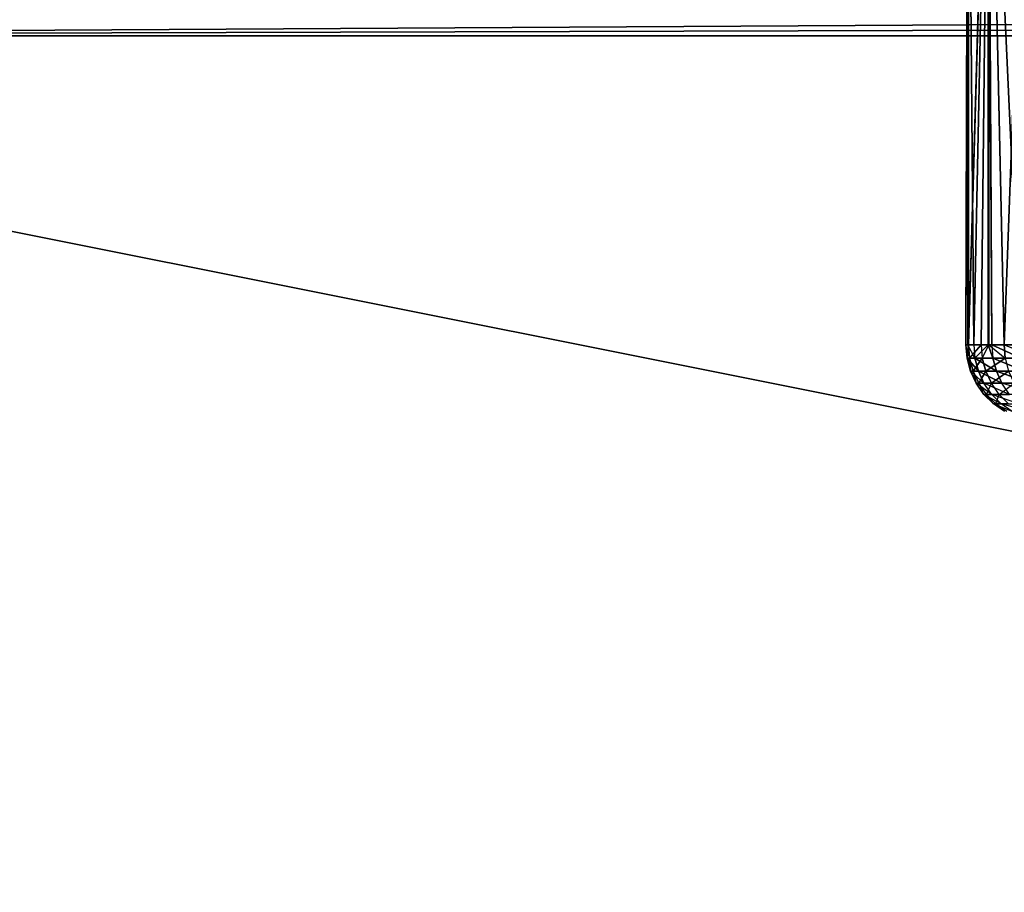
# Model space of a CAD drawing. Extents: x 0 to 6, y 0.1 to 15.2.
# Tile 236 of 256: x 0.285 to 0.54, y 14.654 to 14.88. Entities that reach past the tile are written whole.
import ezdxf

# ---------------------------------------------------------------- set-up
doc = ezdxf.new("R2010")
doc.units = 0
doc.header["$LTSCALE"] = 2.54
doc.layers.get('0').update_dxf_attribs({"color": 13, "linetype": 'CONTINUOUS'})

# ---------------------------------------------------------------- blocks, each defined once
blk = doc.blocks.new('UCHWYT_NA__CI_GACZK__GIUMI')
at = {"color": 0}
for p, q in [((0.53009, 14.7955, 0.82547), (0.5307, 14.9755, 0.78955)), ((0.53009, 14.7955, 0.82547), (0.5307, 14.9755, 0.78955)), ((0.53009, 14.7955, 0.82547), (0.53063, 14.9755, 0.84103)), ((0.53009, 14.7955, 0.82547), (0.53063, 14.9755, 0.84103)), ((0.53063, 14.9755, 0.84103), (0.53211, 14.7955, 0.86194)), ((0.53063, 14.9755, 0.84103), (0.53211, 14.7955, 0.86194)), ((0.53063, 14.9755, 0.84103), (0.53063, 14.7955, 0.84103)), ((0.53063, 14.9755, 0.84103), (0.53063, 14.7955, 0.84103)), ((0.53073, 14.7955, 0.78895), (0.5307, 14.9755, 0.78955)), ((0.53073, 14.7955, 0.78895), (0.5307, 14.9755, 0.78955)), ((0.53073, 14.7955, 0.78895), (0.53607, 14.9755, 0.73835)), ((0.53073, 14.7955, 0.78895), (0.53607, 14.9755, 0.73835)), ((0.53585, 14.9755, 0.89224), (0.53211, 14.7955, 0.86194)), ((0.53585, 14.9755, 0.89224), (0.53211, 14.7955, 0.86194)), ((0.53404, 14.7955, 0.75258), (0.53607, 14.9755, 0.73835)), ((0.53404, 14.7955, 0.75258), (0.53607, 14.9755, 0.73835)), ((0.53585, 14.7955, 0.89224), (0.53585, 14.9755, 0.89224)), ((0.5368, 14.7955, 0.89816), (0.53585, 14.9755, 0.89224)), ((0.53585, 14.7955, 0.89224), (0.53585, 14.9755, 0.89224)), ((0.5368, 14.7955, 0.89816), (0.53585, 14.9755, 0.89224)), ((0.53607, 14.7955, 0.73835), (0.53607, 14.9755, 0.73835)), ((0.53607, 14.9755, 0.73835), (0.53999, 14.7955, 0.71655)), ((0.53607, 14.9755, 0.73835), (0.53999, 14.7955, 0.71655)), ((0.53607, 14.7955, 0.73835), (0.53607, 14.9755, 0.73835)), ((0.54667, 14.9755, 0.68798), (0.53999, 14.7955, 0.71655)), ((0.54667, 14.9755, 0.68798), (0.53999, 14.7955, 0.71655)), ((6.03, 14.91023, 1.61296), (0.03, 14.8755, 1.616)), ((6.03, 14.91023, 1.61296), (0.03, 14.8755, 1.616)), ((6.03, 14.89286, 1.51448), (0.03, 14.8755, 1.516)), ((6.03, 14.89286, 1.51448), (0.03, 14.8755, 1.516)), ((0.03, 14.8755, 1.516), (6.03, 14.8755, 1.516)), ((6.03, 14.8755, 1.616), (0.03, 14.8755, 1.616)), ((6.03, 14.8755, 1.616), (0.03, 14.8755, 1.616)), ((0.03, 14.8755, 1.516), (6.03, 14.8755, 1.516)), ((6.03, 14.8755, 0.016), (0.03, 14.8755, 0.016)), ((0.03, 14.8755, 0.116), (6.03, 14.8755, 0.116)), ((6.03, 14.8755, 0.016), (0.03, 14.8755, 0.016)), ((0.03, 14.8755, 0.116), (6.03, 14.8755, 0.116)), ((0.03, 14.8755, 0.116), (6.03, 13.6755, 0.116)), ((0.03, 14.8755, 0.116), (6.03, 13.6755, 0.116)), ((0.53073, 14.7955, 0.78895), (0.53009, 14.7955, 0.82547)), ((0.53009, 14.7955, 0.82547), (0.53063, 14.7955, 0.84103)), ((0.53009, 14.7955, 0.82547), (0.53039, 14.79203, 0.82546)), ((0.53073, 14.7955, 0.78895), (0.53009, 14.7955, 0.82547)), ((0.53063, 14.7955, 0.84103), (0.53039, 14.79203, 0.82546)), ((0.53073, 14.7955, 0.78895), (0.53039, 14.79203, 0.82546)), ((0.53073, 14.7955, 0.78895), (0.53039, 14.79203, 0.82546)), ((0.53063, 14.7955, 0.84103), (0.53211, 14.7955, 0.86194)), ((0.53242, 14.79203, 0.86191), (0.53063, 14.7955, 0.84103)), ((0.53404, 14.7955, 0.75258), (0.53073, 14.7955, 0.78895)), ((0.53073, 14.7955, 0.78895), (0.53104, 14.79203, 0.78897)), ((0.53073, 14.7955, 0.78895), (0.53104, 14.79203, 0.78897)), ((0.53404, 14.7955, 0.75258), (0.53073, 14.7955, 0.78895)), ((0.53404, 14.7955, 0.75258), (0.53104, 14.79203, 0.78897)), ((0.53404, 14.7955, 0.75258), (0.53104, 14.79203, 0.78897)), ((0.53211, 14.7955, 0.86194), (0.53242, 14.79203, 0.86191)), ((0.53211, 14.7955, 0.86194), (0.53585, 14.7955, 0.89224)), ((0.53585, 14.7955, 0.89224), (0.53242, 14.79203, 0.86191)), ((0.53607, 14.7955, 0.73835), (0.53404, 14.7955, 0.75258)), ((0.53404, 14.7955, 0.75258), (0.53434, 14.79203, 0.75262)), ((0.53607, 14.7955, 0.73835), (0.53434, 14.79203, 0.75262)), ((0.53585, 14.7955, 0.89224), (0.5368, 14.7955, 0.89816)), ((0.53585, 14.7955, 0.89224), (0.5371, 14.79203, 0.89811)), ((0.53999, 14.7955, 0.71655), (0.53607, 14.7955, 0.73835)), ((0.53607, 14.7955, 0.73835), (0.54029, 14.79203, 0.71661)), ((0.5368, 14.7955, 0.89816), (0.54411, 14.7955, 0.93394)), ((0.5368, 14.7955, 0.89816), (0.54411, 14.7955, 0.93394)), ((0.5368, 14.7955, 0.89816), (0.5444, 14.79203, 0.93387)), ((0.5368, 14.7955, 0.89816), (0.5444, 14.79203, 0.93387)), ((0.5368, 14.7955, 0.89816), (0.5371, 14.79203, 0.89811)), ((0.54667, 14.7955, 0.68798), (0.53999, 14.7955, 0.71655)), ((0.53999, 14.7955, 0.71655), (0.54029, 14.79203, 0.71661)), ((0.53999, 14.7955, 0.71655), (0.54885, 14.79203, 0.68113)), ((0.53039, 14.79203, 0.82546), (0.53242, 14.79203, 0.86191)), ((0.53104, 14.79203, 0.78897), (0.53039, 14.79203, 0.82546)), ((0.5313, 14.78866, 0.82545), (0.53039, 14.79203, 0.82546)), ((0.53104, 14.79203, 0.78897), (0.53039, 14.79203, 0.82546)), ((0.5313, 14.78866, 0.82545), (0.53039, 14.79203, 0.82546)), ((0.53332, 14.78866, 0.86182), (0.53039, 14.79203, 0.82546)), ((0.53332, 14.78866, 0.86182), (0.53039, 14.79203, 0.82546)), ((0.53039, 14.79203, 0.82546), (0.53242, 14.79203, 0.86191)), ((0.53434, 14.79203, 0.75262), (0.53104, 14.79203, 0.78897)), ((0.53194, 14.78866, 0.78902), (0.53104, 14.79203, 0.78897)), ((0.53434, 14.79203, 0.75262), (0.53104, 14.79203, 0.78897)), ((0.53194, 14.78866, 0.78902), (0.53104, 14.79203, 0.78897)), ((0.5313, 14.78866, 0.82545), (0.53104, 14.79203, 0.78897)), ((0.5313, 14.78866, 0.82545), (0.53104, 14.79203, 0.78897)), ((0.53194, 14.78866, 0.78902), (0.53434, 14.79203, 0.75262)), ((0.53194, 14.78866, 0.78902), (0.53434, 14.79203, 0.75262)), ((0.53242, 14.79203, 0.86191), (0.5371, 14.79203, 0.89811)), ((0.53332, 14.78866, 0.86182), (0.53242, 14.79203, 0.86191)), ((0.53332, 14.78866, 0.86182), (0.53242, 14.79203, 0.86191)), ((0.53799, 14.78866, 0.89796), (0.53242, 14.79203, 0.86191)), ((0.53799, 14.78866, 0.89796), (0.53242, 14.79203, 0.86191)), ((0.53242, 14.79203, 0.86191), (0.5371, 14.79203, 0.89811)), ((0.54029, 14.79203, 0.71661), (0.53434, 14.79203, 0.75262)), ((0.53523, 14.78866, 0.75273), (0.53434, 14.79203, 0.75262)), ((0.54029, 14.79203, 0.71661), (0.53434, 14.79203, 0.75262)), ((0.53523, 14.78866, 0.75273), (0.53434, 14.79203, 0.75262)), ((0.53523, 14.78866, 0.75273), (0.54029, 14.79203, 0.71661)), ((0.53523, 14.78866, 0.75273), (0.54029, 14.79203, 0.71661)), ((0.5371, 14.79203, 0.89811), (0.5444, 14.79203, 0.93387)), ((0.53799, 14.78866, 0.89796), (0.5371, 14.79203, 0.89811)), ((0.53799, 14.78866, 0.89796), (0.5371, 14.79203, 0.89811)), ((0.54528, 14.78866, 0.93365), (0.5371, 14.79203, 0.89811)), ((0.54528, 14.78866, 0.93365), (0.5371, 14.79203, 0.89811)), ((0.5371, 14.79203, 0.89811), (0.5444, 14.79203, 0.93387)), ((0.53194, 14.78866, 0.78902), (0.5313, 14.78866, 0.82545)), ((0.5313, 14.78866, 0.82545), (0.53332, 14.78866, 0.86182)), ((0.53277, 14.7855, 0.82542), (0.5313, 14.78866, 0.82545)), ((0.53194, 14.78866, 0.78902), (0.5313, 14.78866, 0.82545)), ((0.53277, 14.7855, 0.82542), (0.5313, 14.78866, 0.82545)), ((0.53478, 14.7855, 0.86169), (0.5313, 14.78866, 0.82545)), ((0.53478, 14.7855, 0.86169), (0.5313, 14.78866, 0.82545)), ((0.5313, 14.78866, 0.82545), (0.53332, 14.78866, 0.86182)), ((0.53523, 14.78866, 0.75273), (0.53194, 14.78866, 0.78902)), ((0.53341, 14.7855, 0.7891), (0.53194, 14.78866, 0.78902)), ((0.53523, 14.78866, 0.75273), (0.53194, 14.78866, 0.78902)), ((0.53341, 14.7855, 0.7891), (0.53194, 14.78866, 0.78902)), ((0.53277, 14.7855, 0.82542), (0.53194, 14.78866, 0.78902)), ((0.53277, 14.7855, 0.82542), (0.53194, 14.78866, 0.78902)), ((0.53332, 14.78866, 0.86182), (0.53799, 14.78866, 0.89796)), ((0.53478, 14.7855, 0.86169), (0.53332, 14.78866, 0.86182)), ((0.53478, 14.7855, 0.86169), (0.53332, 14.78866, 0.86182)), ((0.53944, 14.7855, 0.89772), (0.53332, 14.78866, 0.86182)), ((0.53944, 14.7855, 0.89772), (0.53332, 14.78866, 0.86182)), ((0.53332, 14.78866, 0.86182), (0.53799, 14.78866, 0.89796)), ((0.53341, 14.7855, 0.7891), (0.53523, 14.78866, 0.75273)), ((0.53341, 14.7855, 0.7891), (0.53523, 14.78866, 0.75273)), ((0.54117, 14.78866, 0.71679), (0.53523, 14.78866, 0.75273)), ((0.5367, 14.7855, 0.75292), (0.53523, 14.78866, 0.75273)), ((0.54117, 14.78866, 0.71679), (0.53523, 14.78866, 0.75273)), ((0.5367, 14.7855, 0.75292), (0.53523, 14.78866, 0.75273)), ((0.5367, 14.7855, 0.75292), (0.54117, 14.78866, 0.71679)), ((0.5367, 14.7855, 0.75292), (0.54117, 14.78866, 0.71679)), ((0.53799, 14.78866, 0.89796), (0.54528, 14.78866, 0.93365)), ((0.53944, 14.7855, 0.89772), (0.53799, 14.78866, 0.89796)), ((0.53944, 14.7855, 0.89772), (0.53799, 14.78866, 0.89796)), ((0.54671, 14.7855, 0.93331), (0.53799, 14.78866, 0.89796)), ((0.54671, 14.7855, 0.93331), (0.53799, 14.78866, 0.89796)), ((0.53799, 14.78866, 0.89796), (0.54528, 14.78866, 0.93365)), ((0.53477, 14.78264, 0.82538), (0.53277, 14.7855, 0.82542)), ((0.53677, 14.78264, 0.86151), (0.53277, 14.7855, 0.82542)), ((0.53341, 14.7855, 0.7891), (0.53277, 14.7855, 0.82542)), ((0.53277, 14.7855, 0.82542), (0.53478, 14.7855, 0.86169)), ((0.5354, 14.78264, 0.78921), (0.53341, 14.7855, 0.7891)), ((0.53477, 14.78264, 0.82538), (0.53341, 14.7855, 0.7891)), ((0.5367, 14.7855, 0.75292), (0.53341, 14.7855, 0.7891)), ((0.53677, 14.78264, 0.86151), (0.53478, 14.7855, 0.86169)), ((0.54141, 14.78264, 0.89739), (0.53478, 14.7855, 0.86169)), ((0.53478, 14.7855, 0.86169), (0.53944, 14.7855, 0.89772)), ((0.5354, 14.78264, 0.78921), (0.5367, 14.7855, 0.75292)), ((0.53868, 14.78264, 0.75317), (0.5367, 14.7855, 0.75292)), ((0.54262, 14.7855, 0.71708), (0.5367, 14.7855, 0.75292)), ((0.53868, 14.78264, 0.75317), (0.54262, 14.7855, 0.71708)), ((0.54141, 14.78264, 0.89739), (0.53944, 14.7855, 0.89772)), ((0.54866, 14.78264, 0.93284), (0.53944, 14.7855, 0.89772)), ((0.53944, 14.7855, 0.89772), (0.54671, 14.7855, 0.93331)), ((0.5354, 14.78264, 0.78921), (0.53477, 14.78264, 0.82538)), ((0.53477, 14.78264, 0.82538), (0.53677, 14.78264, 0.86151)), ((0.53723, 14.78018, 0.82533), (0.53477, 14.78264, 0.82538)), ((0.53923, 14.78018, 0.86128), (0.53477, 14.78264, 0.82538)), ((0.53868, 14.78264, 0.75317), (0.5354, 14.78264, 0.78921)), ((0.53787, 14.78018, 0.78934), (0.5354, 14.78264, 0.78921)), ((0.53723, 14.78018, 0.82533), (0.5354, 14.78264, 0.78921)), ((0.53677, 14.78264, 0.86151), (0.54141, 14.78264, 0.89739)), ((0.53923, 14.78018, 0.86128), (0.53677, 14.78264, 0.86151)), ((0.54384, 14.78018, 0.89698), (0.53677, 14.78264, 0.86151)), ((0.53787, 14.78018, 0.78934), (0.53868, 14.78264, 0.75317)), ((0.54458, 14.78264, 0.71748), (0.53868, 14.78264, 0.75317)), ((0.54112, 14.78018, 0.75349), (0.53868, 14.78264, 0.75317)), ((0.53787, 14.78018, 0.78934), (0.53723, 14.78018, 0.82533)), ((0.53723, 14.78018, 0.82533), (0.53923, 14.78018, 0.86128)), ((0.54009, 14.77818, 0.82528), (0.53723, 14.78018, 0.82533)), ((0.54207, 14.77818, 0.86102), (0.53723, 14.78018, 0.82533)), ((0.54112, 14.78018, 0.75349), (0.53787, 14.78018, 0.78934)), ((0.54072, 14.77818, 0.78949), (0.53787, 14.78018, 0.78934)), ((0.54009, 14.77818, 0.82528), (0.53787, 14.78018, 0.78934)), ((0.53923, 14.78018, 0.86128), (0.54384, 14.78018, 0.89698)), ((0.54207, 14.77818, 0.86102), (0.53923, 14.78018, 0.86128)), ((0.54666, 14.77818, 0.89651), (0.53923, 14.78018, 0.86128))]:
    blk.add_line(p, q, dxfattribs=at)
mesh = blk.add_polyface(dxfattribs=at)
corners = [(0.5307, 14.9755, 0.78955), (0.53073, 14.7955, 0.78895), (0.53009, 14.7955, 0.82547)]
mesh.append_faces([[corners[k] for k in face] for face in [(0, 1, 2)]], dxfattribs={"color": 0})
mesh = blk.add_polyface(dxfattribs=at)
corners = [(0.5307, 14.9755, 0.78955), (0.53009, 14.7955, 0.82547), (0.53063, 14.9755, 0.84103)]
mesh.append_faces([[corners[k] for k in face] for face in [(0, 1, 2)]], dxfattribs={"color": 0})
mesh = blk.add_polyface(dxfattribs=at)
corners = [(0.53063, 14.9755, 0.84103), (0.53009, 14.7955, 0.82547), (0.53063, 14.7955, 0.84103)]
mesh.append_faces([[corners[k] for k in face] for face in [(0, 1, 2)]], dxfattribs={"color": 0})
mesh = blk.add_polyface(dxfattribs=at)
corners = [(0.53063, 14.9755, 0.84103), (0.53211, 14.7955, 0.86194), (0.53585, 14.9755, 0.89224)]
mesh.append_faces([[corners[k] for k in face] for face in [(0, 1, 2)]], dxfattribs={"color": 0})
mesh = blk.add_polyface(dxfattribs=at)
corners = [(0.53063, 14.9755, 0.84103), (0.53063, 14.7955, 0.84103), (0.53211, 14.7955, 0.86194)]
mesh.append_faces([[corners[k] for k in face] for face in [(0, 1, 2)]], dxfattribs={"color": 0})
mesh = blk.add_polyface(dxfattribs=at)
corners = [(0.53607, 14.9755, 0.73835), (0.53073, 14.7955, 0.78895), (0.5307, 14.9755, 0.78955)]
mesh.append_faces([[corners[k] for k in face] for face in [(0, 1, 2)]], dxfattribs={"color": 0})
mesh = blk.add_polyface(dxfattribs=at)
corners = [(0.53607, 14.9755, 0.73835), (0.53404, 14.7955, 0.75258), (0.53073, 14.7955, 0.78895)]
mesh.append_faces([[corners[k] for k in face] for face in [(0, 1, 2)]], dxfattribs={"color": 0})
mesh = blk.add_polyface(dxfattribs=at)
corners = [(0.53585, 14.9755, 0.89224), (0.53211, 14.7955, 0.86194), (0.53585, 14.7955, 0.89224)]
mesh.append_faces([[corners[k] for k in face] for face in [(0, 1, 2)]], dxfattribs={"color": 0})
mesh = blk.add_polyface(dxfattribs=at)
corners = [(0.53607, 14.9755, 0.73835), (0.53607, 14.7955, 0.73835), (0.53404, 14.7955, 0.75258)]
mesh.append_faces([[corners[k] for k in face] for face in [(0, 1, 2)]], dxfattribs={"color": 0})
mesh = blk.add_polyface(dxfattribs=at)
corners = [(0.53585, 14.9755, 0.89224), (0.53585, 14.7955, 0.89224), (0.5368, 14.7955, 0.89816)]
mesh.append_faces([[corners[k] for k in face] for face in [(0, 1, 2)]], dxfattribs={"color": 0})
mesh = blk.add_polyface(dxfattribs=at)
corners = [(0.53585, 14.9755, 0.89224), (0.5368, 14.7955, 0.89816), (0.54411, 14.7955, 0.93394)]
mesh.append_faces([[corners[k] for k in face] for face in [(0, 1, 2)]], dxfattribs={"color": 0})
mesh = blk.add_polyface(dxfattribs=at)
corners = [(0.53585, 14.9755, 0.89224), (0.54411, 14.7955, 0.93394), (0.54631, 14.9755, 0.94265)]
mesh.append_faces([[corners[k] for k in face] for face in [(0, 1, 2)]], dxfattribs={"color": 0})
mesh = blk.add_polyface(dxfattribs=at)
corners = [(0.53607, 14.9755, 0.73835), (0.53999, 14.7955, 0.71655), (0.53607, 14.7955, 0.73835)]
mesh.append_faces([[corners[k] for k in face] for face in [(0, 1, 2)]], dxfattribs={"color": 0})
mesh = blk.add_polyface(dxfattribs=at)
corners = [(0.54667, 14.9755, 0.68798), (0.53999, 14.7955, 0.71655), (0.53607, 14.9755, 0.73835)]
mesh.append_faces([[corners[k] for k in face] for face in [(0, 1, 2)]], dxfattribs={"color": 0})
mesh = blk.add_polyface(dxfattribs=at)
corners = [(0.54667, 14.9755, 0.68798), (0.54667, 14.7955, 0.68798), (0.53999, 14.7955, 0.71655)]
mesh.append_faces([[corners[k] for k in face] for face in [(0, 1, 2)]], dxfattribs={"color": 0})
mesh = blk.add_polyface(dxfattribs=at)
corners = [(6.03, 14.91023, 1.61296), (0.03, 14.8755, 1.616), (6.03, 14.8755, 1.616)]
mesh.append_faces([[corners[k] for k in face] for face in [(0, 1, 2)]], dxfattribs={"color": 0})
mesh = blk.add_polyface(dxfattribs=at)
corners = [(6.03, 14.91023, 1.61296), (0.03, 14.91023, 1.61296), (0.03, 14.8755, 1.616)]
mesh.append_faces([[corners[k] for k in face] for face in [(0, 1, 2)]], dxfattribs={"color": 0})
mesh = blk.add_polyface(dxfattribs=at)
corners = [(6.03, 14.8755, 0.016), (0.03, 14.91023, 0.01904), (6.03, 14.91023, 0.01904)]
mesh.append_faces([[corners[k] for k in face] for face in [(0, 1, 2)]], dxfattribs={"color": 0})
mesh = blk.add_polyface(dxfattribs=at)
corners = [(6.03, 14.8755, 0.016), (0.03, 14.8755, 0.016), (0.03, 14.91023, 0.01904)]
mesh.append_faces([[corners[k] for k in face] for face in [(0, 1, 2)]], dxfattribs={"color": 0})
mesh = blk.add_polyface(dxfattribs=at)
corners = [(6.03, 14.89286, 1.51448), (0.03, 14.8755, 1.516), (0.03, 14.89286, 1.51448)]
mesh.append_faces([[corners[k] for k in face] for face in [(0, 1, 2)]], dxfattribs={"color": 0})
mesh = blk.add_polyface(dxfattribs=at)
corners = [(6.03, 14.8755, 1.516), (0.03, 14.8755, 1.516), (6.03, 14.89286, 1.51448)]
mesh.append_faces([[corners[k] for k in face] for face in [(0, 1, 2)]], dxfattribs={"color": 0})
mesh = blk.add_polyface(dxfattribs=at)
corners = [(6.03, 14.8755, 0.116), (0.03, 14.89114, 0.11723), (0.03, 14.8755, 0.116)]
mesh.append_faces([[corners[k] for k in face] for face in [(0, 1, 2)]], dxfattribs={"color": 0})
mesh = blk.add_polyface(dxfattribs=at)
corners = [(6.03, 14.89114, 0.11723), (0.03, 14.89114, 0.11723), (6.03, 14.8755, 0.116)]
mesh.append_faces([[corners[k] for k in face] for face in [(0, 1, 2)]], dxfattribs={"color": 0})
mesh = blk.add_polyface(dxfattribs=at)
corners = [(4.91371, 1.395, 1.516), (4.86, 1.36995, 1.516), (0.03, 14.8755, 1.516)]
mesh.append_faces([[corners[k] for k in face] for face in [(0, 1, 2)]], dxfattribs={"color": 0})
mesh = blk.add_polyface(dxfattribs=at)
corners = [(0.86, 1.36995, 1.516), (0.81145, 1.33596, 1.516), (0.03, 14.8755, 1.516)]
mesh.append_faces([[corners[k] for k in face] for face in [(0, 1, 2)]], dxfattribs={"color": 0})
mesh = blk.add_polyface(dxfattribs=at)
corners = [(6.03, 14.8755, 1.516), (5.03, 1.4155, 1.516), (0.03, 14.8755, 1.516)]
mesh.append_faces([[corners[k] for k in face] for face in [(0, 1, 2)]], dxfattribs={"color": 0})
mesh = blk.add_polyface(dxfattribs=at)
corners = [(5.03, 1.4155, 1.516), (4.97096, 1.41033, 1.516), (0.03, 14.8755, 1.516)]
mesh.append_faces([[corners[k] for k in face] for face in [(0, 1, 2)]], dxfattribs={"color": 0})
mesh = blk.add_polyface(dxfattribs=at)
corners = [(4.97096, 1.41033, 1.516), (4.91371, 1.395, 1.516), (0.03, 14.8755, 1.516)]
mesh.append_faces([[corners[k] for k in face] for face in [(0, 1, 2)]], dxfattribs={"color": 0})
mesh = blk.add_polyface(dxfattribs=at)
corners = [(1.2, 1.36995, 1.516), (1.14629, 1.395, 1.516), (0.03, 14.8755, 1.516)]
mesh.append_faces([[corners[k] for k in face] for face in [(0, 1, 2)]], dxfattribs={"color": 0})
mesh = blk.add_polyface(dxfattribs=at)
corners = [(1.14629, 1.395, 1.516), (1.08904, 1.41033, 1.516), (0.03, 14.8755, 1.516)]
mesh.append_faces([[corners[k] for k in face] for face in [(0, 1, 2)]], dxfattribs={"color": 0})
mesh = blk.add_polyface(dxfattribs=at)
corners = [(1.08904, 1.41033, 1.516), (1.03, 1.4155, 1.516), (0.03, 14.8755, 1.516)]
mesh.append_faces([[corners[k] for k in face] for face in [(0, 1, 2)]], dxfattribs={"color": 0})
mesh = blk.add_polyface(dxfattribs=at)
corners = [(1.03, 1.4155, 1.516), (0.97096, 1.41033, 1.516), (0.03, 14.8755, 1.516)]
mesh.append_faces([[corners[k] for k in face] for face in [(0, 1, 2)]], dxfattribs={"color": 0})
mesh = blk.add_polyface(dxfattribs=at)
corners = [(0.97096, 1.41033, 1.516), (0.91371, 1.395, 1.516), (0.03, 14.8755, 1.516)]
mesh.append_faces([[corners[k] for k in face] for face in [(0, 1, 2)]], dxfattribs={"color": 0})
mesh = blk.add_polyface(dxfattribs=at)
corners = [(0.91371, 1.395, 1.516), (0.86, 1.36995, 1.516), (0.03, 14.8755, 1.516)]
mesh.append_faces([[corners[k] for k in face] for face in [(0, 1, 2)]], dxfattribs={"color": 0})
mesh = blk.add_polyface(dxfattribs=at)
corners = [(0.81145, 1.33596, 1.516), (0.76954, 1.29405, 1.516), (0.03, 14.8755, 1.516)]
mesh.append_faces([[corners[k] for k in face] for face in [(0, 1, 2)]], dxfattribs={"color": 0})
mesh = blk.add_polyface(dxfattribs=at)
corners = [(0.76954, 1.29405, 1.516), (0.73555, 1.2455, 1.516), (0.03, 14.8755, 1.516)]
mesh.append_faces([[corners[k] for k in face] for face in [(0, 1, 2)]], dxfattribs={"color": 0})
mesh = blk.add_polyface(dxfattribs=at)
corners = [(0.73555, 1.2455, 1.516), (0.03, 0.2755, 1.516), (0.03, 14.8755, 1.516)]
mesh.append_faces([[corners[k] for k in face] for face in [(0, 1, 2)]], dxfattribs={"color": 0})
mesh = blk.add_polyface(dxfattribs=at)
corners = [(4.86, 1.36995, 1.516), (1.29045, 1.29405, 1.516), (0.03, 14.8755, 1.516)]
mesh.append_faces([[corners[k] for k in face] for face in [(0, 1, 2)]], dxfattribs={"color": 0})
mesh = blk.add_polyface(dxfattribs=at)
corners = [(1.29045, 1.29405, 1.516), (1.24855, 1.33596, 1.516), (0.03, 14.8755, 1.516)]
mesh.append_faces([[corners[k] for k in face] for face in [(0, 1, 2)]], dxfattribs={"color": 0})
mesh = blk.add_polyface(dxfattribs=at)
corners = [(1.24855, 1.33596, 1.516), (1.2, 1.36995, 1.516), (0.03, 14.8755, 1.516)]
mesh.append_faces([[corners[k] for k in face] for face in [(0, 1, 2)]], dxfattribs={"color": 0})
mesh = blk.add_polyface(dxfattribs=at)
corners = [(4.86, 1.36995, 1.616), (0.03, 14.8755, 1.616), (4.81145, 1.33596, 1.616)]
mesh.append_faces([[corners[k] for k in face] for face in [(0, 1, 2)]], dxfattribs={"color": 0})
mesh = blk.add_polyface(dxfattribs=at)
corners = [(0.86, 1.36995, 1.616), (0.03, 14.8755, 1.616), (0.81145, 1.33596, 1.616)]
mesh.append_faces([[corners[k] for k in face] for face in [(0, 1, 2)]], dxfattribs={"color": 0})
mesh = blk.add_polyface(dxfattribs=at)
corners = [(0.81145, 1.33596, 1.616), (0.03, 14.8755, 1.616), (0.76954, 1.29405, 1.616)]
mesh.append_faces([[corners[k] for k in face] for face in [(0, 1, 2)]], dxfattribs={"color": 0})
mesh = blk.add_polyface(dxfattribs=at)
corners = [(4.91371, 1.395, 1.616), (0.03, 14.8755, 1.616), (4.86, 1.36995, 1.616)]
mesh.append_faces([[corners[k] for k in face] for face in [(0, 1, 2)]], dxfattribs={"color": 0})
mesh = blk.add_polyface(dxfattribs=at)
corners = [(4.97096, 1.41033, 1.616), (0.03, 14.8755, 1.616), (4.91371, 1.395, 1.616)]
mesh.append_faces([[corners[k] for k in face] for face in [(0, 1, 2)]], dxfattribs={"color": 0})
mesh = blk.add_polyface(dxfattribs=at)
corners = [(6.03, 14.8755, 1.616), (0.03, 14.8755, 1.616), (4.97096, 1.41033, 1.616)]
mesh.append_faces([[corners[k] for k in face] for face in [(0, 1, 2)]], dxfattribs={"color": 0})
mesh = blk.add_polyface(dxfattribs=at)
corners = [(0.91371, 1.395, 1.616), (0.03, 14.8755, 1.616), (0.86, 1.36995, 1.616)]
mesh.append_faces([[corners[k] for k in face] for face in [(0, 1, 2)]], dxfattribs={"color": 0})
mesh = blk.add_polyface(dxfattribs=at)
corners = [(0.97096, 1.41033, 1.616), (0.03, 14.8755, 1.616), (0.91371, 1.395, 1.616)]
mesh.append_faces([[corners[k] for k in face] for face in [(0, 1, 2)]], dxfattribs={"color": 0})
mesh = blk.add_polyface(dxfattribs=at)
corners = [(1.03, 1.4155, 1.616), (0.03, 14.8755, 1.616), (0.97096, 1.41033, 1.616)]
mesh.append_faces([[corners[k] for k in face] for face in [(0, 1, 2)]], dxfattribs={"color": 0})
mesh = blk.add_polyface(dxfattribs=at)
corners = [(0.7105, 1.19179, 1.616), (0.03, 14.8755, 1.616), (0.03, 0.2755, 1.616)]
mesh.append_faces([[corners[k] for k in face] for face in [(0, 1, 2)]], dxfattribs={"color": 0})
mesh = blk.add_polyface(dxfattribs=at)
corners = [(0.73555, 1.2455, 1.616), (0.03, 14.8755, 1.616), (0.7105, 1.19179, 1.616)]
mesh.append_faces([[corners[k] for k in face] for face in [(0, 1, 2)]], dxfattribs={"color": 0})
mesh = blk.add_polyface(dxfattribs=at)
corners = [(0.76954, 1.29405, 1.616), (0.03, 14.8755, 1.616), (0.73555, 1.2455, 1.616)]
mesh.append_faces([[corners[k] for k in face] for face in [(0, 1, 2)]], dxfattribs={"color": 0})
mesh = blk.add_polyface(dxfattribs=at)
corners = [(4.73555, 1.2455, 1.616), (0.03, 14.8755, 1.616), (1.03, 1.4155, 1.616)]
mesh.append_faces([[corners[k] for k in face] for face in [(0, 1, 2)]], dxfattribs={"color": 0})
mesh = blk.add_polyface(dxfattribs=at)
corners = [(4.76954, 1.29405, 1.616), (0.03, 14.8755, 1.616), (4.73555, 1.2455, 1.616)]
mesh.append_faces([[corners[k] for k in face] for face in [(0, 1, 2)]], dxfattribs={"color": 0})
mesh = blk.add_polyface(dxfattribs=at)
corners = [(4.81145, 1.33596, 1.616), (0.03, 14.8755, 1.616), (4.76954, 1.29405, 1.616)]
mesh.append_faces([[corners[k] for k in face] for face in [(0, 1, 2)]], dxfattribs={"color": 0})
mesh = blk.add_polyface(dxfattribs=at)
corners = [(6.03, 14.8755, 0.016), (0.23, 13.4755, 0.016), (0.03, 14.8755, 0.016)]
mesh.append_faces([[corners[k] for k in face] for face in [(0, 1, 2)]], dxfattribs={"color": 0})
mesh = blk.add_polyface(dxfattribs=at)
corners = [(6.03, 14.8755, 0.116), (0.03, 14.8755, 0.116), (6.03, 13.6755, 0.116)]
mesh.append_faces([[corners[k] for k in face] for face in [(0, 1, 2)]], dxfattribs={"color": 0})
mesh = blk.add_polyface(dxfattribs=at)
corners = [(6.03, 13.6755, 0.116), (0.03, 14.8755, 0.116), (0.03, 13.6755, 0.116)]
mesh.append_faces([[corners[k] for k in face] for face in [(0, 1, 2)]], dxfattribs={"color": 0})
mesh = blk.add_polyface(dxfattribs=at)
corners = [(6.03, 13.6755, 0.016), (0.23, 13.4755, 0.016), (6.03, 14.8755, 0.016)]
mesh.append_faces([[corners[k] for k in face] for face in [(0, 1, 2)]], dxfattribs={"color": 0})
mesh = blk.add_polyface(dxfattribs=at)
corners = [(0.53073, 14.7955, 0.78895), (0.53039, 14.79203, 0.82546), (0.53009, 14.7955, 0.82547)]
mesh.append_faces([[corners[k] for k in face] for face in [(0, 1, 2)]], dxfattribs={"color": 0})
mesh = blk.add_polyface(dxfattribs=at)
corners = [(0.53063, 14.7955, 0.84103), (0.53039, 14.79203, 0.82546), (0.53242, 14.79203, 0.86191)]
mesh.append_faces([[corners[k] for k in face] for face in [(0, 1, 2)]], dxfattribs={"color": 0})
mesh = blk.add_polyface(dxfattribs=at)
corners = [(0.53073, 14.7955, 0.78895), (0.53104, 14.79203, 0.78897), (0.53039, 14.79203, 0.82546)]
mesh.append_faces([[corners[k] for k in face] for face in [(0, 1, 2)]], dxfattribs={"color": 0})
mesh = blk.add_polyface(dxfattribs=at)
corners = [(0.53404, 14.7955, 0.75258), (0.53104, 14.79203, 0.78897), (0.53073, 14.7955, 0.78895)]
mesh.append_faces([[corners[k] for k in face] for face in [(0, 1, 2)]], dxfattribs={"color": 0})
mesh = blk.add_polyface(dxfattribs=at)
corners = [(0.53404, 14.7955, 0.75258), (0.53434, 14.79203, 0.75262), (0.53104, 14.79203, 0.78897)]
mesh.append_faces([[corners[k] for k in face] for face in [(0, 1, 2)]], dxfattribs={"color": 0})
mesh = blk.add_polyface(dxfattribs=at)
corners = [(0.53585, 14.7955, 0.89224), (0.53242, 14.79203, 0.86191), (0.5371, 14.79203, 0.89811)]
mesh.append_faces([[corners[k] for k in face] for face in [(0, 1, 2)]], dxfattribs={"color": 0})
mesh = blk.add_polyface(dxfattribs=at)
corners = [(0.53607, 14.7955, 0.73835), (0.54029, 14.79203, 0.71661), (0.53434, 14.79203, 0.75262)]
mesh.append_faces([[corners[k] for k in face] for face in [(0, 1, 2)]], dxfattribs={"color": 0})
mesh = blk.add_polyface(dxfattribs=at)
corners = [(0.5368, 14.7955, 0.89816), (0.5444, 14.79203, 0.93387), (0.54411, 14.7955, 0.93394)]
mesh.append_faces([[corners[k] for k in face] for face in [(0, 1, 2)]], dxfattribs={"color": 0})
mesh = blk.add_polyface(dxfattribs=at)
corners = [(0.5368, 14.7955, 0.89816), (0.5371, 14.79203, 0.89811), (0.5444, 14.79203, 0.93387)]
mesh.append_faces([[corners[k] for k in face] for face in [(0, 1, 2)]], dxfattribs={"color": 0})
mesh = blk.add_polyface(dxfattribs=at)
corners = [(0.53999, 14.7955, 0.71655), (0.54885, 14.79203, 0.68113), (0.54029, 14.79203, 0.71661)]
mesh.append_faces([[corners[k] for k in face] for face in [(0, 1, 2)]], dxfattribs={"color": 0})
mesh = blk.add_polyface(dxfattribs=at)
corners = [(0.53104, 14.79203, 0.78897), (0.5313, 14.78866, 0.82545), (0.53039, 14.79203, 0.82546)]
mesh.append_faces([[corners[k] for k in face] for face in [(0, 1, 2)]], dxfattribs={"color": 0})
mesh = blk.add_polyface(dxfattribs=at)
corners = [(0.53039, 14.79203, 0.82546), (0.5313, 14.78866, 0.82545), (0.53332, 14.78866, 0.86182)]
mesh.append_faces([[corners[k] for k in face] for face in [(0, 1, 2)]], dxfattribs={"color": 0})
mesh = blk.add_polyface(dxfattribs=at)
corners = [(0.53039, 14.79203, 0.82546), (0.53332, 14.78866, 0.86182), (0.53242, 14.79203, 0.86191)]
mesh.append_faces([[corners[k] for k in face] for face in [(0, 1, 2)]], dxfattribs={"color": 0})
mesh = blk.add_polyface(dxfattribs=at)
corners = [(0.53434, 14.79203, 0.75262), (0.53194, 14.78866, 0.78902), (0.53104, 14.79203, 0.78897)]
mesh.append_faces([[corners[k] for k in face] for face in [(0, 1, 2)]], dxfattribs={"color": 0})
mesh = blk.add_polyface(dxfattribs=at)
corners = [(0.53104, 14.79203, 0.78897), (0.53194, 14.78866, 0.78902), (0.5313, 14.78866, 0.82545)]
mesh.append_faces([[corners[k] for k in face] for face in [(0, 1, 2)]], dxfattribs={"color": 0})
mesh = blk.add_polyface(dxfattribs=at)
corners = [(0.53434, 14.79203, 0.75262), (0.53523, 14.78866, 0.75273), (0.53194, 14.78866, 0.78902)]
mesh.append_faces([[corners[k] for k in face] for face in [(0, 1, 2)]], dxfattribs={"color": 0})
mesh = blk.add_polyface(dxfattribs=at)
corners = [(0.53242, 14.79203, 0.86191), (0.53332, 14.78866, 0.86182), (0.53799, 14.78866, 0.89796)]
mesh.append_faces([[corners[k] for k in face] for face in [(0, 1, 2)]], dxfattribs={"color": 0})
mesh = blk.add_polyface(dxfattribs=at)
corners = [(0.53242, 14.79203, 0.86191), (0.53799, 14.78866, 0.89796), (0.5371, 14.79203, 0.89811)]
mesh.append_faces([[corners[k] for k in face] for face in [(0, 1, 2)]], dxfattribs={"color": 0})
mesh = blk.add_polyface(dxfattribs=at)
corners = [(0.54029, 14.79203, 0.71661), (0.53523, 14.78866, 0.75273), (0.53434, 14.79203, 0.75262)]
mesh.append_faces([[corners[k] for k in face] for face in [(0, 1, 2)]], dxfattribs={"color": 0})
mesh = blk.add_polyface(dxfattribs=at)
corners = [(0.54029, 14.79203, 0.71661), (0.54117, 14.78866, 0.71679), (0.53523, 14.78866, 0.75273)]
mesh.append_faces([[corners[k] for k in face] for face in [(0, 1, 2)]], dxfattribs={"color": 0})
mesh = blk.add_polyface(dxfattribs=at)
corners = [(0.5371, 14.79203, 0.89811), (0.53799, 14.78866, 0.89796), (0.54528, 14.78866, 0.93365)]
mesh.append_faces([[corners[k] for k in face] for face in [(0, 1, 2)]], dxfattribs={"color": 0})
mesh = blk.add_polyface(dxfattribs=at)
corners = [(0.5371, 14.79203, 0.89811), (0.54528, 14.78866, 0.93365), (0.5444, 14.79203, 0.93387)]
mesh.append_faces([[corners[k] for k in face] for face in [(0, 1, 2)]], dxfattribs={"color": 0})
mesh = blk.add_polyface(dxfattribs=at)
corners = [(0.53194, 14.78866, 0.78902), (0.53277, 14.7855, 0.82542), (0.5313, 14.78866, 0.82545)]
mesh.append_faces([[corners[k] for k in face] for face in [(0, 1, 2)]], dxfattribs={"color": 0})
mesh = blk.add_polyface(dxfattribs=at)
corners = [(0.5313, 14.78866, 0.82545), (0.53277, 14.7855, 0.82542), (0.53478, 14.7855, 0.86169)]
mesh.append_faces([[corners[k] for k in face] for face in [(0, 1, 2)]], dxfattribs={"color": 0})
mesh = blk.add_polyface(dxfattribs=at)
corners = [(0.5313, 14.78866, 0.82545), (0.53478, 14.7855, 0.86169), (0.53332, 14.78866, 0.86182)]
mesh.append_faces([[corners[k] for k in face] for face in [(0, 1, 2)]], dxfattribs={"color": 0})
mesh = blk.add_polyface(dxfattribs=at)
corners = [(0.53523, 14.78866, 0.75273), (0.53341, 14.7855, 0.7891), (0.53194, 14.78866, 0.78902)]
mesh.append_faces([[corners[k] for k in face] for face in [(0, 1, 2)]], dxfattribs={"color": 0})
mesh = blk.add_polyface(dxfattribs=at)
corners = [(0.53194, 14.78866, 0.78902), (0.53341, 14.7855, 0.7891), (0.53277, 14.7855, 0.82542)]
mesh.append_faces([[corners[k] for k in face] for face in [(0, 1, 2)]], dxfattribs={"color": 0})
mesh = blk.add_polyface(dxfattribs=at)
corners = [(0.53332, 14.78866, 0.86182), (0.53478, 14.7855, 0.86169), (0.53944, 14.7855, 0.89772)]
mesh.append_faces([[corners[k] for k in face] for face in [(0, 1, 2)]], dxfattribs={"color": 0})
mesh = blk.add_polyface(dxfattribs=at)
corners = [(0.53332, 14.78866, 0.86182), (0.53944, 14.7855, 0.89772), (0.53799, 14.78866, 0.89796)]
mesh.append_faces([[corners[k] for k in face] for face in [(0, 1, 2)]], dxfattribs={"color": 0})
mesh = blk.add_polyface(dxfattribs=at)
corners = [(0.53523, 14.78866, 0.75273), (0.5367, 14.7855, 0.75292), (0.53341, 14.7855, 0.7891)]
mesh.append_faces([[corners[k] for k in face] for face in [(0, 1, 2)]], dxfattribs={"color": 0})
mesh = blk.add_polyface(dxfattribs=at)
corners = [(0.54117, 14.78866, 0.71679), (0.5367, 14.7855, 0.75292), (0.53523, 14.78866, 0.75273)]
mesh.append_faces([[corners[k] for k in face] for face in [(0, 1, 2)]], dxfattribs={"color": 0})
mesh = blk.add_polyface(dxfattribs=at)
corners = [(0.54117, 14.78866, 0.71679), (0.54262, 14.7855, 0.71708), (0.5367, 14.7855, 0.75292)]
mesh.append_faces([[corners[k] for k in face] for face in [(0, 1, 2)]], dxfattribs={"color": 0})
mesh = blk.add_polyface(dxfattribs=at)
corners = [(0.53799, 14.78866, 0.89796), (0.53944, 14.7855, 0.89772), (0.54671, 14.7855, 0.93331)]
mesh.append_faces([[corners[k] for k in face] for face in [(0, 1, 2)]], dxfattribs={"color": 0})
mesh = blk.add_polyface(dxfattribs=at)
corners = [(0.53799, 14.78866, 0.89796), (0.54671, 14.7855, 0.93331), (0.54528, 14.78866, 0.93365)]
mesh.append_faces([[corners[k] for k in face] for face in [(0, 1, 2)]], dxfattribs={"color": 0})

msp = doc.modelspace()

# ---------------------------------------------------------------- block references
at = {"color": 0}
msp.add_blockref('UCHWYT_NA__CI_GACZK__GIUMI', (0, 0), dxfattribs=at)

doc.saveas('drawing.dxf')
